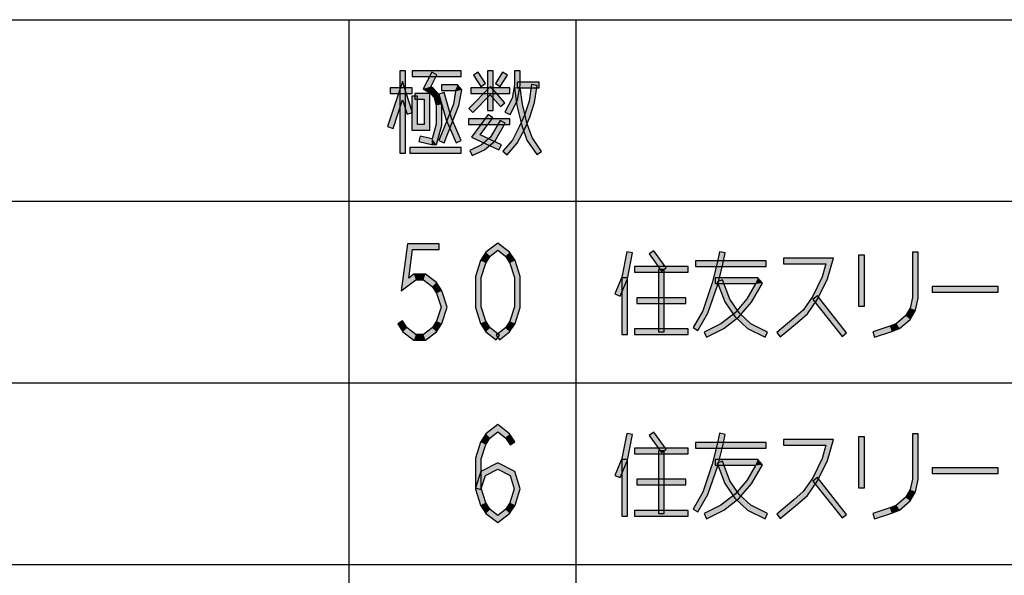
# Model space of a CAD drawing. Header units: millimetres. Extents: x 60 to 816, y 67 to 560.
# Tile 15 of 49: x 362 to 431, y 163 to 202. Entities that reach past the tile are written whole.
import ezdxf

# ---------------------------------------------------------------- set-up
doc = ezdxf.new("R2010")
doc.units = ezdxf.units.MM
doc.header["$LTSCALE"] = 0.327195
doc.layers.add('ALL_NOTE', color=7, linetype='Continuous')

msp = doc.modelspace()

# ---------------------------------------------------------------- hatches: boundary and pattern name
at = {"layer": 'ALL_NOTE', "linetype": 'Continuous', "lineweight": 25}
h = msp.add_hatch(color=2, dxfattribs=at)
h.dxf.hatch_style = 1
h.paths.add_polyline_path([(388.592, 192.351), (388.592, 198.151), (388.992, 198.151), (388.992, 192.351)])
h = msp.add_hatch(color=2, dxfattribs=at)
h.dxf.hatch_style = 1
h.paths.add_polyline_path([(392.92, 197.751), (389.48, 197.751), (389.48, 198.151), (392.92, 198.151)])
h = msp.add_hatch(color=2, dxfattribs=at)
h.dxf.hatch_style = 1
h.paths.add_polyline_path([(390.247, 196.873), (390.85, 198.042), (391.206, 197.859), (390.777, 197.028)])
h = msp.add_hatch(color=2, dxfattribs=at)
h.dxf.hatch_style = 1
h.paths.add_polyline_path([(394.3, 197.042), (393.784, 197.842), (394.12, 198.059), (394.636, 197.259)])
h = msp.add_hatch(color=2, dxfattribs=at)
h.dxf.hatch_style = 1
h.paths.add_polyline_path([(394.784, 195.351), (394.784, 198.151), (395.184, 198.151), (395.184, 195.351)])
h = msp.add_hatch(color=2, dxfattribs=at)
h.dxf.hatch_style = 1
h.paths.add_polyline_path([(396.184, 197.842), (395.668, 197.042), (395.332, 197.259), (395.848, 198.059)])
h = msp.add_hatch(color=2, dxfattribs=at)
h.dxf.hatch_style = 1
h.paths.add_polyline_path([(397.076, 198.151), (397.076, 197.134), (396.676, 197.168), (396.676, 198.151)])
h = msp.add_hatch(color=2, dxfattribs=at)
h.dxf.hatch_style = 1
h.paths.add_polyline_path([(388.789, 196.107), (388.122, 194.088), (387.742, 194.214), (388.794, 197.395)])
h = msp.add_hatch(color=2, dxfattribs=at)
h.dxf.hatch_style = 1
h.paths.add_polyline_path([(389.118, 195.089), (388.789, 196.107), (388.794, 197.395), (389.498, 195.212)])
h = msp.add_hatch(color=2, dxfattribs=at)
h.dxf.hatch_style = 1
h.paths.add_polyline_path([(390.726, 196.595), (390.247, 196.873), (390.777, 197.028), (390.986, 196.907)])
h = msp.add_hatch(color=2, dxfattribs=at)
h.dxf.hatch_style = 1
h.paths.add_polyline_path([(392.484, 196.751), (391.544, 196.751), (391.544, 197.151), (392.668, 197.151)])
h = msp.add_hatch(color=2, dxfattribs=at)
h.dxf.hatch_style = 1
h.paths.add_polyline_path([(392.535, 196.692), (392.484, 196.751), (392.668, 197.151), (392.961, 196.81)])
h = msp.add_hatch(color=2, dxfattribs=at)
h.dxf.hatch_style = 1
h.paths.add_polyline_path([(394.974, 196.455), (393.751, 195.211), (393.465, 195.491), (394.994, 197.046)])
h = msp.add_hatch(color=2, dxfattribs=at)
h.dxf.hatch_style = 1
h.paths.add_polyline_path([(395.692, 195.62), (394.974, 196.455), (394.994, 197.046), (395.996, 195.881)])
h = msp.add_hatch(color=2, dxfattribs=at)
h.dxf.hatch_style = 1
h.paths.add_polyline_path([(397.076, 197.134), (396.896, 196.086), (396.512, 196.215), (396.676, 197.168)])
h = msp.add_hatch(color=2, dxfattribs=at)
h.dxf.hatch_style = 1
h.paths.add_polyline_path([(398.424, 196.951), (396.876, 196.951), (396.876, 197.351), (398.424, 197.351)])
h = msp.add_hatch(color=2, dxfattribs=at)
h.dxf.hatch_style = 1
h.paths.add_polyline_path([(397.713, 195.998), (397.882, 197.179), (398.278, 197.122), (398.103, 195.904)])
h = msp.add_hatch(color=2, dxfattribs=at)
h.dxf.hatch_style = 1
h.paths.add_polyline_path([(389.48, 196.551), (387.932, 196.551), (387.932, 196.951), (389.48, 196.951)])
h = msp.add_hatch(color=2, dxfattribs=at)
h.dxf.hatch_style = 1
h.paths.add_polyline_path([(389.452, 193.951), (389.452, 196.351), (389.852, 196.351), (389.852, 194.351)])
h = msp.add_hatch(color=2, dxfattribs=at)
h.dxf.hatch_style = 1
h.paths.add_polyline_path([(389.652, 196.551), (390.712, 196.551), (390.312, 196.151), (389.652, 196.151)])
h = msp.add_hatch(color=2, dxfattribs=at)
h.dxf.hatch_style = 1
h.paths.add_polyline_path([(390.712, 196.551), (390.712, 193.951), (390.312, 194.351), (390.312, 196.151)])
h = msp.add_hatch(color=2, dxfattribs=at)
h.dxf.hatch_style = 1
h.paths.add_polyline_path([(391.02, 196.254), (390.726, 196.595), (390.986, 196.907), (391.38, 196.448)])
h = msp.add_hatch(color=2, dxfattribs=at)
h.dxf.hatch_style = 1
h.paths.add_polyline_path([(391.172, 195.723), (391.02, 196.254), (391.38, 196.448), (391.572, 195.779)])
h = msp.add_hatch(color=2, dxfattribs=at)
h.dxf.hatch_style = 1
h.paths.add_polyline_path([(391.871, 194.683), (391.352, 196.496), (391.736, 196.606), (392.249, 194.818)])
h = msp.add_hatch(color=2, dxfattribs=at)
h.dxf.hatch_style = 1
h.paths.add_polyline_path([(392.382, 195.805), (392.535, 196.692), (392.961, 196.81), (392.769, 195.696)])
h = msp.add_hatch(color=2, dxfattribs=at)
h.dxf.hatch_style = 1
h.paths.add_polyline_path([(396.36, 196.551), (393.608, 196.551), (393.608, 196.951), (396.36, 196.951)])
h = msp.add_hatch(color=2, dxfattribs=at)
h.dxf.hatch_style = 1
h.paths.add_polyline_path([(396.851, 195.713), (396.678, 196.922), (397.074, 196.979), (397.244, 195.789)])
h = msp.add_hatch(color=2, dxfattribs=at)
h.dxf.hatch_style = 1
h.paths.add_polyline_path([(391.172, 194.379), (391.172, 195.723), (391.572, 195.779), (391.572, 194.323)])
h = msp.add_hatch(color=2, dxfattribs=at)
h.dxf.hatch_style = 1
h.paths.add_polyline_path([(391.358, 193.225), (392.382, 195.805), (392.769, 195.696), (391.73, 193.077)])
h = msp.add_hatch(color=2, dxfattribs=at)
h.dxf.hatch_style = 1
h.paths.add_polyline_path([(396.896, 196.086), (396.366, 195.059), (396.01, 195.242), (396.512, 196.215)])
h = msp.add_hatch(color=2, dxfattribs=at)
h.dxf.hatch_style = 1
h.paths.add_polyline_path([(397.2, 194.294), (396.851, 195.713), (397.244, 195.789), (397.584, 194.407)])
h = msp.add_hatch(color=2, dxfattribs=at)
h.dxf.hatch_style = 1
h.paths.add_polyline_path([(397.377, 195.023), (397.713, 195.998), (398.103, 195.904), (397.751, 194.879)])
h = msp.add_hatch(color=2, dxfattribs=at)
h.dxf.hatch_style = 1
h.paths.add_polyline_path([(393.646, 193.473), (394.823, 195.069), (395.145, 194.832), (394.258, 193.629)])
h = msp.add_hatch(color=2, dxfattribs=at)
h.dxf.hatch_style = 1
h.paths.add_polyline_path([(397.039, 194.236), (397.377, 195.023), (397.751, 194.879), (397.401, 194.065)])
h = msp.add_hatch(color=2, dxfattribs=at)
h.dxf.hatch_style = 1
h.paths.add_polyline_path([(390.712, 193.951), (389.452, 193.951), (389.852, 194.351), (390.312, 194.351)])
h = msp.add_hatch(color=2, dxfattribs=at)
h.dxf.hatch_style = 1
h.paths.add_polyline_path([(390.877, 193.351), (391.172, 194.379), (391.572, 194.323), (391.179, 192.951)])
h = msp.add_hatch(color=2, dxfattribs=at)
h.dxf.hatch_style = 1
h.paths.add_polyline_path([(392.564, 193.072), (391.871, 194.683), (392.249, 194.818), (392.932, 193.23)])
h = msp.add_hatch(color=2, dxfattribs=at)
h.dxf.hatch_style = 1
h.paths.add_polyline_path([(396.36, 194.351), (393.436, 194.351), (393.436, 194.751), (396.36, 194.751)])
h = msp.add_hatch(color=2, dxfattribs=at)
h.dxf.hatch_style = 1
h.paths.add_polyline_path([(396.017, 194.451), (395.313, 193.222), (394.999, 193.479), (395.67, 194.65)])
h = msp.add_hatch(color=2, dxfattribs=at)
h.dxf.hatch_style = 1
h.paths.add_polyline_path([(397.556, 193.26), (397.2, 194.294), (397.584, 194.407), (397.916, 193.442)])
h = msp.add_hatch(color=2, dxfattribs=at)
h.dxf.hatch_style = 1
h.paths.add_polyline_path([(395.588, 192.569), (393.646, 193.473), (394.258, 193.629), (395.756, 192.932)])
h = msp.add_hatch(color=2, dxfattribs=at)
h.dxf.hatch_style = 1
h.paths.add_polyline_path([(396.537, 193.263), (397.039, 194.236), (397.401, 194.065), (396.871, 193.038)])
h = msp.add_hatch(color=2, dxfattribs=at)
h.dxf.hatch_style = 1
h.paths.add_polyline_path([(390.041, 193.546), (390.879, 193.351), (390.833, 192.951), (389.951, 193.156)])
h = msp.add_hatch(color=2, dxfattribs=at)
h.dxf.hatch_style = 1
h.paths.add_polyline_path([(390.856, 193.351), (390.879, 193.351), (391.179, 192.951), (390.833, 192.951)])
h = msp.add_hatch(color=2, dxfattribs=at)
h.dxf.hatch_style = 1
h.paths.add_polyline_path([(394.578, 192.581), (393.692, 192.169), (393.524, 192.532), (394.358, 192.92)])
h = msp.add_hatch(color=2, dxfattribs=at)
h.dxf.hatch_style = 1
h.paths.add_polyline_path([(395.313, 193.222), (394.578, 192.581), (394.358, 192.92), (394.999, 193.479)])
h = msp.add_hatch(color=2, dxfattribs=at)
h.dxf.hatch_style = 1
h.paths.add_polyline_path([(395.864, 192.481), (396.537, 193.263), (396.871, 193.038), (396.168, 192.22)])
h = msp.add_hatch(color=2, dxfattribs=at)
h.dxf.hatch_style = 1
h.paths.add_polyline_path([(398.259, 192.237), (397.556, 193.26), (397.916, 193.442), (398.589, 192.464)])
h = msp.add_hatch(color=2, dxfattribs=at)
h.dxf.hatch_style = 1
h.paths.add_polyline_path([(392.92, 192.351), (389.308, 192.351), (389.308, 192.751), (392.92, 192.751)])
h = msp.add_hatch(color=2, dxfattribs=at)
h.dxf.hatch_style = 1
h.paths.add_polyline_path([(388.708, 182.629), (389.136, 185.951), (389.488, 185.551), (389.228, 183.539)])
h = msp.add_hatch(color=2, dxfattribs=at)
h.dxf.hatch_style = 1
h.paths.add_polyline_path([(389.136, 185.951), (391.376, 185.951), (391.376, 185.551), (389.488, 185.551)])
h = msp.add_hatch(color=2, dxfattribs=at)
h.dxf.hatch_style = 1
h.paths.add_polyline_path([(395.504, 185.498), (394.965, 185.08), (394.666, 185.355), (395.504, 186.004)])
h = msp.add_hatch(color=2, dxfattribs=at)
h.dxf.hatch_style = 1
h.paths.add_polyline_path([(396.042, 185.08), (395.504, 185.498), (395.504, 186.004), (396.341, 185.355)])
h = msp.add_hatch(color=2, dxfattribs=at)
h.dxf.hatch_style = 1
h.paths.add_polyline_path([(394.965, 185.08), (394.654, 184.598), (394.29, 184.77), (394.666, 185.355)])
h = msp.add_hatch(color=2, dxfattribs=at)
h.dxf.hatch_style = 1
h.paths.add_polyline_path([(396.354, 184.598), (396.042, 185.08), (396.341, 185.355), (396.718, 184.77)])
h = msp.add_hatch(color=2, dxfattribs=at)
h.dxf.hatch_style = 1
h.paths.add_polyline_path([(404.256, 183.61), (404.595, 185.388), (404.988, 185.313), (404.64, 183.492)])
h = msp.add_hatch(color=2, dxfattribs=at)
h.dxf.hatch_style = 1
h.paths.add_polyline_path([(407.037, 184.034), (406.177, 185.234), (406.502, 185.467), (407.362, 184.267)])
h = msp.add_hatch(color=2, dxfattribs=at)
h.dxf.hatch_style = 1
h.paths.add_polyline_path([(410.961, 184.596), (411.132, 185.393), (411.523, 185.309), (411.351, 184.506)])
h = msp.add_hatch(color=2, dxfattribs=at)
h.dxf.hatch_style = 1
h.paths.add_polyline_path([(424.716, 182.172), (424.716, 185.351), (425.116, 185.351), (425.116, 182.129)])
h = msp.add_hatch(color=2, dxfattribs=at)
h.dxf.hatch_style = 1
h.paths.add_polyline_path([(394.654, 184.598), (394.328, 183.586), (393.928, 183.649), (394.29, 184.77)])
h = msp.add_hatch(color=2, dxfattribs=at)
h.dxf.hatch_style = 1
h.paths.add_polyline_path([(396.68, 183.586), (396.354, 184.598), (396.718, 184.77), (397.08, 183.649)])
h = msp.add_hatch(color=2, dxfattribs=at)
h.dxf.hatch_style = 1
h.paths.add_polyline_path([(414.424, 184.351), (409.436, 184.351), (409.436, 184.751), (414.424, 184.751)])
h = msp.add_hatch(color=2, dxfattribs=at)
h.dxf.hatch_style = 1
h.paths.add_polyline_path([(410.62, 183.207), (410.961, 184.596), (411.351, 184.506), (411.004, 183.094)])
h = msp.add_hatch(color=2, dxfattribs=at)
h.dxf.hatch_style = 1
h.paths.add_polyline_path([(418.63, 184.551), (415.628, 184.551), (415.628, 184.951), (419.161, 184.951)])
h = msp.add_hatch(color=2, dxfattribs=at)
h.dxf.hatch_style = 1
h.paths.add_polyline_path([(418.365, 183.623), (418.63, 184.551), (419.161, 184.951), (418.739, 183.479)])
h = msp.add_hatch(color=2, dxfattribs=at)
h.dxf.hatch_style = 1
h.paths.add_polyline_path([(420.932, 181.551), (420.932, 185.151), (421.332, 185.151), (421.332, 181.551)])
h = msp.add_hatch(color=2, dxfattribs=at)
h.dxf.hatch_style = 1
h.paths.add_polyline_path([(408.92, 183.951), (405.136, 183.951), (405.136, 184.351), (408.92, 184.351)])
h = msp.add_hatch(color=2, dxfattribs=at)
h.dxf.hatch_style = 1
h.paths.add_polyline_path([(406.828, 179.751), (406.828, 184.151), (407.228, 184.151), (407.228, 179.751)])
h = msp.add_hatch(color=2, dxfattribs=at)
h.dxf.hatch_style = 1
h.paths.add_polyline_path([(389.724, 183.417), (388.708, 182.629), (389.228, 183.539), (389.587, 183.817)])
h = msp.add_hatch(color=2, dxfattribs=at)
h.dxf.hatch_style = 1
h.paths.add_polyline_path([(390.275, 183.417), (389.724, 183.417), (389.587, 183.817), (390.412, 183.817)])
h = msp.add_hatch(color=2, dxfattribs=at)
h.dxf.hatch_style = 1
h.paths.add_polyline_path([(390.882, 182.947), (390.275, 183.417), (390.412, 183.817), (391.181, 183.221)])
h = msp.add_hatch(color=2, dxfattribs=at)
h.dxf.hatch_style = 1
h.paths.add_polyline_path([(391.194, 182.464), (390.882, 182.947), (391.181, 183.221), (391.558, 182.637)])
h = msp.add_hatch(color=2, dxfattribs=at)
h.dxf.hatch_style = 1
h.paths.add_polyline_path([(394.328, 183.586), (394.328, 181.516), (393.928, 181.453), (393.928, 183.649)])
h = msp.add_hatch(color=2, dxfattribs=at)
h.dxf.hatch_style = 1
h.paths.add_polyline_path([(396.68, 181.516), (396.68, 183.586), (397.08, 183.649), (397.08, 181.453)])
h = msp.add_hatch(color=2, dxfattribs=at)
h.dxf.hatch_style = 1
h.paths.add_polyline_path([(403.748, 182.43), (404.256, 183.61), (404.64, 183.492), (404.116, 182.272)])
h = msp.add_hatch(color=2, dxfattribs=at)
h.dxf.hatch_style = 1
h.paths.add_polyline_path([(404.248, 179.551), (404.248, 183.551), (404.648, 183.551), (404.648, 179.551)])
h = msp.add_hatch(color=2, dxfattribs=at)
h.dxf.hatch_style = 1
h.paths.add_polyline_path([(409.941, 181.234), (410.62, 183.207), (411.004, 183.094), (410.307, 181.068)])
h = msp.add_hatch(color=2, dxfattribs=at)
h.dxf.hatch_style = 1
h.paths.add_polyline_path([(413.644, 183.151), (410.812, 183.151), (410.812, 183.551), (413.828, 183.551)])
h = msp.add_hatch(color=2, dxfattribs=at)
h.dxf.hatch_style = 1
h.paths.add_polyline_path([(411.493, 181.858), (410.968, 183.282), (411.344, 183.42), (411.851, 182.043)])
h = msp.add_hatch(color=2, dxfattribs=at)
h.dxf.hatch_style = 1
h.paths.add_polyline_path([(413.056, 182.067), (413.664, 183.128), (414.152, 183.174), (413.384, 181.835)])
h = msp.add_hatch(color=2, dxfattribs=at)
h.dxf.hatch_style = 1
h.paths.add_polyline_path([(413.664, 183.128), (413.644, 183.151), (413.828, 183.551), (414.152, 183.174)])
h = msp.add_hatch(color=2, dxfattribs=at)
h.dxf.hatch_style = 1
h.paths.add_polyline_path([(417.691, 182.252), (418.365, 183.623), (418.739, 183.479), (418.037, 182.049)])
h = msp.add_hatch(color=2, dxfattribs=at)
h.dxf.hatch_style = 1
h.paths.add_polyline_path([(391.51, 181.484), (391.194, 182.464), (391.558, 182.637), (391.93, 181.484)])
h = msp.add_hatch(color=2, dxfattribs=at)
h.dxf.hatch_style = 1
h.paths.add_polyline_path([(430.764, 182.551), (426.12, 182.551), (426.12, 182.951), (430.764, 182.951)])
h = msp.add_hatch(color=2, dxfattribs=at)
h.dxf.hatch_style = 1
h.paths.add_polyline_path([(408.748, 181.751), (405.308, 181.751), (405.308, 182.151), (408.748, 182.151)])
h = msp.add_hatch(color=2, dxfattribs=at)
h.dxf.hatch_style = 1
h.paths.add_polyline_path([(412.208, 180.819), (411.493, 181.858), (411.851, 182.043), (412.512, 181.082)])
h = msp.add_hatch(color=2, dxfattribs=at)
h.dxf.hatch_style = 1
h.paths.add_polyline_path([(412.221, 181.096), (413.056, 182.067), (413.384, 181.835), (412.498, 180.805)])
h = msp.add_hatch(color=2, dxfattribs=at)
h.dxf.hatch_style = 1
h.paths.add_polyline_path([(417.025, 181.285), (417.691, 182.252), (418.037, 182.049), (417.326, 181.017)])
h = msp.add_hatch(color=2, dxfattribs=at)
h.dxf.hatch_style = 1
h.paths.add_polyline_path([(419.771, 179.426), (417.707, 182.026), (418.021, 182.275), (420.085, 179.675)])
h = msp.add_hatch(color=2, dxfattribs=at)
h.dxf.hatch_style = 1
h.paths.add_polyline_path([(424.555, 181.423), (424.716, 182.172), (425.116, 182.129), (424.933, 181.278)])
h = msp.add_hatch(color=2, dxfattribs=at)
h.dxf.hatch_style = 1
h.paths.add_polyline_path([(391.194, 180.504), (391.51, 181.484), (391.93, 181.484), (391.558, 180.331)])
h = msp.add_hatch(color=2, dxfattribs=at)
h.dxf.hatch_style = 1
h.paths.add_polyline_path([(394.328, 181.516), (394.654, 180.504), (394.29, 180.331), (393.928, 181.453)])
h = msp.add_hatch(color=2, dxfattribs=at)
h.dxf.hatch_style = 1
h.paths.add_polyline_path([(396.354, 180.504), (396.68, 181.516), (397.08, 181.453), (396.718, 180.331)])
h = msp.add_hatch(color=2, dxfattribs=at)
h.dxf.hatch_style = 1
h.paths.add_polyline_path([(409.262, 180.05), (409.941, 181.234), (410.307, 181.068), (409.609, 179.851)])
h = msp.add_hatch(color=2, dxfattribs=at)
h.dxf.hatch_style = 1
h.paths.add_polyline_path([(411.221, 180.321), (412.221, 181.096), (412.498, 180.805), (411.435, 179.981)])
h = msp.add_hatch(color=2, dxfattribs=at)
h.dxf.hatch_style = 1
h.paths.add_polyline_path([(413.105, 179.985), (412.208, 180.819), (412.512, 181.082), (413.335, 180.317)])
h = msp.add_hatch(color=2, dxfattribs=at)
h.dxf.hatch_style = 1
h.paths.add_polyline_path([(416.358, 180.703), (417.025, 181.285), (417.326, 181.017), (416.618, 180.398)])
h = msp.add_hatch(color=2, dxfattribs=at)
h.dxf.hatch_style = 1
h.paths.add_polyline_path([(424.243, 180.879), (424.555, 181.423), (424.933, 181.278), (424.557, 180.622)])
h = msp.add_hatch(color=2, dxfattribs=at)
h.dxf.hatch_style = 1
h.paths.add_polyline_path([(388.792, 180.526), (389.117, 180.021), (388.818, 179.747), (388.456, 180.309)])
h = msp.add_hatch(color=2, dxfattribs=at)
h.dxf.hatch_style = 1
h.paths.add_polyline_path([(390.882, 180.021), (391.194, 180.504), (391.558, 180.331), (391.181, 179.747)])
h = msp.add_hatch(color=2, dxfattribs=at)
h.dxf.hatch_style = 1
h.paths.add_polyline_path([(394.654, 180.504), (394.965, 180.021), (394.666, 179.747), (394.29, 180.331)])
h = msp.add_hatch(color=2, dxfattribs=at)
h.dxf.hatch_style = 1
h.paths.add_polyline_path([(396.042, 180.021), (396.354, 180.504), (396.718, 180.331), (396.341, 179.747)])
h = msp.add_hatch(color=2, dxfattribs=at)
h.dxf.hatch_style = 1
h.paths.add_polyline_path([(415.156, 179.705), (416.358, 180.703), (416.618, 180.398), (415.412, 179.397)])
h = msp.add_hatch(color=2, dxfattribs=at)
h.dxf.hatch_style = 1
h.paths.add_polyline_path([(423.607, 180.325), (424.243, 180.879), (424.557, 180.622), (423.817, 179.977)])
h = msp.add_hatch(color=2, dxfattribs=at)
h.dxf.hatch_style = 1
h.paths.add_polyline_path([(389.117, 180.021), (389.724, 179.551), (389.587, 179.151), (388.818, 179.747)])
h = msp.add_hatch(color=2, dxfattribs=at)
h.dxf.hatch_style = 1
h.paths.add_polyline_path([(390.275, 179.551), (390.882, 180.021), (391.181, 179.747), (390.412, 179.151)])
h = msp.add_hatch(color=2, dxfattribs=at)
h.dxf.hatch_style = 1
h.paths.add_polyline_path([(394.965, 180.021), (395.626, 179.509), (395.381, 179.193), (394.666, 179.747)])
h = msp.add_hatch(color=2, dxfattribs=at)
h.dxf.hatch_style = 1
h.paths.add_polyline_path([(395.381, 179.509), (396.042, 180.021), (396.341, 179.747), (395.626, 179.193)])
h = msp.add_hatch(color=2, dxfattribs=at)
h.dxf.hatch_style = 1
h.paths.add_polyline_path([(408.92, 179.551), (405.136, 179.551), (405.136, 179.951), (408.92, 179.951)])
h = msp.add_hatch(color=2, dxfattribs=at)
h.dxf.hatch_style = 1
h.paths.add_polyline_path([(410.035, 179.73), (411.221, 180.321), (411.435, 179.981), (410.213, 179.372)])
h = msp.add_hatch(color=2, dxfattribs=at)
h.dxf.hatch_style = 1
h.paths.add_polyline_path([(414.335, 179.372), (413.105, 179.985), (413.335, 180.317), (414.513, 179.73)])
h = msp.add_hatch(color=2, dxfattribs=at)
h.dxf.hatch_style = 1
h.paths.add_polyline_path([(421.929, 179.741), (423.128, 180.139), (423.264, 179.762), (422.055, 179.361)])
h = msp.add_hatch(color=2, dxfattribs=at)
h.dxf.hatch_style = 1
h.paths.add_polyline_path([(423.128, 180.139), (423.607, 180.325), (423.817, 179.977), (423.264, 179.762)])
h = msp.add_hatch(color=2, dxfattribs=at)
h.dxf.hatch_style = 1
h.paths.add_polyline_path([(389.724, 179.551), (390.275, 179.551), (390.412, 179.151), (389.587, 179.151)])
h = msp.add_hatch(color=2, dxfattribs=at)
h.dxf.hatch_style = 1
h.paths.add_polyline_path([(395.504, 172.698), (394.965, 172.28), (394.666, 172.555), (395.504, 173.204)])
h = msp.add_hatch(color=2, dxfattribs=at)
h.dxf.hatch_style = 1
h.paths.add_polyline_path([(396.042, 172.28), (395.504, 172.698), (395.504, 173.204), (396.341, 172.555)])
h = msp.add_hatch(color=2, dxfattribs=at)
h.dxf.hatch_style = 1
h.paths.add_polyline_path([(394.965, 172.28), (394.654, 171.798), (394.29, 171.97), (394.666, 172.555)])
h = msp.add_hatch(color=2, dxfattribs=at)
h.dxf.hatch_style = 1
h.paths.add_polyline_path([(396.368, 171.776), (396.042, 172.28), (396.341, 172.555), (396.704, 171.992)])
h = msp.add_hatch(color=2, dxfattribs=at)
h.dxf.hatch_style = 1
h.paths.add_polyline_path([(404.256, 170.81), (404.595, 172.588), (404.988, 172.513), (404.64, 170.692)])
h = msp.add_hatch(color=2, dxfattribs=at)
h.dxf.hatch_style = 1
h.paths.add_polyline_path([(407.037, 171.234), (406.177, 172.434), (406.502, 172.667), (407.362, 171.467)])
h = msp.add_hatch(color=2, dxfattribs=at)
h.dxf.hatch_style = 1
h.paths.add_polyline_path([(410.961, 171.796), (411.132, 172.593), (411.523, 172.509), (411.351, 171.706)])
h = msp.add_hatch(color=2, dxfattribs=at)
h.dxf.hatch_style = 1
h.paths.add_polyline_path([(418.63, 171.751), (415.628, 171.751), (415.628, 172.151), (419.161, 172.151)])
h = msp.add_hatch(color=2, dxfattribs=at)
h.dxf.hatch_style = 1
h.paths.add_polyline_path([(418.365, 170.823), (418.63, 171.751), (419.161, 172.151), (418.739, 170.679)])
h = msp.add_hatch(color=2, dxfattribs=at)
h.dxf.hatch_style = 1
h.paths.add_polyline_path([(420.932, 168.751), (420.932, 172.351), (421.332, 172.351), (421.332, 168.751)])
h = msp.add_hatch(color=2, dxfattribs=at)
h.dxf.hatch_style = 1
h.paths.add_polyline_path([(424.716, 169.372), (424.716, 172.551), (425.116, 172.551), (425.116, 169.33)])
h = msp.add_hatch(color=2, dxfattribs=at)
h.dxf.hatch_style = 1
h.paths.add_polyline_path([(394.654, 171.798), (394.328, 170.786), (393.928, 170.849), (394.29, 171.97)])
h = msp.add_hatch(color=2, dxfattribs=at)
h.dxf.hatch_style = 1
h.paths.add_polyline_path([(408.92, 171.151), (405.136, 171.151), (405.136, 171.551), (408.92, 171.551)])
h = msp.add_hatch(color=2, dxfattribs=at)
h.dxf.hatch_style = 1
h.paths.add_polyline_path([(414.424, 171.551), (409.436, 171.551), (409.436, 171.951), (414.424, 171.951)])
h = msp.add_hatch(color=2, dxfattribs=at)
h.dxf.hatch_style = 1
h.paths.add_polyline_path([(410.62, 170.407), (410.961, 171.796), (411.351, 171.706), (411.004, 170.294)])
h = msp.add_hatch(color=2, dxfattribs=at)
h.dxf.hatch_style = 1
h.paths.add_polyline_path([(394.328, 170.786), (394.328, 168.716), (393.928, 168.653), (393.928, 170.849)])
h = msp.add_hatch(color=2, dxfattribs=at)
h.dxf.hatch_style = 1
h.paths.add_polyline_path([(403.748, 169.63), (404.256, 170.81), (404.64, 170.692), (404.116, 169.472)])
h = msp.add_hatch(color=2, dxfattribs=at)
h.dxf.hatch_style = 1
h.paths.add_polyline_path([(404.248, 166.751), (404.248, 170.751), (404.648, 170.751), (404.648, 166.751)])
h = msp.add_hatch(color=2, dxfattribs=at)
h.dxf.hatch_style = 1
h.paths.add_polyline_path([(406.828, 166.951), (406.828, 171.351), (407.228, 171.351), (407.228, 166.951)])
h = msp.add_hatch(color=2, dxfattribs=at)
h.dxf.hatch_style = 1
h.paths.add_polyline_path([(413.644, 170.351), (410.812, 170.351), (410.812, 170.751), (413.828, 170.751)])
h = msp.add_hatch(color=2, dxfattribs=at)
h.dxf.hatch_style = 1
h.paths.add_polyline_path([(413.664, 170.328), (413.644, 170.351), (413.828, 170.751), (414.152, 170.374)])
h = msp.add_hatch(color=2, dxfattribs=at)
h.dxf.hatch_style = 1
h.paths.add_polyline_path([(417.691, 169.452), (418.365, 170.823), (418.739, 170.679), (418.037, 169.249)])
h = msp.add_hatch(color=2, dxfattribs=at)
h.dxf.hatch_style = 1
h.paths.add_polyline_path([(395.504, 170.059), (394.637, 169.611), (394.307, 169.891), (395.504, 170.509)])
h = msp.add_hatch(color=2, dxfattribs=at)
h.dxf.hatch_style = 1
h.paths.add_polyline_path([(396.371, 169.611), (395.504, 170.059), (395.504, 170.509), (396.701, 169.891)])
h = msp.add_hatch(color=2, dxfattribs=at)
h.dxf.hatch_style = 1
h.paths.add_polyline_path([(409.941, 168.434), (410.62, 170.407), (411.004, 170.294), (410.307, 168.268)])
h = msp.add_hatch(color=2, dxfattribs=at)
h.dxf.hatch_style = 1
h.paths.add_polyline_path([(411.493, 169.058), (410.968, 170.482), (411.344, 170.62), (411.851, 169.243)])
h = msp.add_hatch(color=2, dxfattribs=at)
h.dxf.hatch_style = 1
h.paths.add_polyline_path([(413.056, 169.267), (413.664, 170.328), (414.152, 170.374), (413.384, 169.035)])
h = msp.add_hatch(color=2, dxfattribs=at)
h.dxf.hatch_style = 1
h.paths.add_polyline_path([(430.764, 169.751), (426.12, 169.751), (426.12, 170.151), (430.764, 170.151)])
h = msp.add_hatch(color=2, dxfattribs=at)
h.dxf.hatch_style = 1
h.paths.add_polyline_path([(394.637, 169.611), (394.318, 168.623), (393.938, 168.745), (394.307, 169.891)])
h = msp.add_hatch(color=2, dxfattribs=at)
h.dxf.hatch_style = 1
h.paths.add_polyline_path([(396.67, 168.684), (396.371, 169.611), (396.701, 169.891), (397.09, 168.684)])
h = msp.add_hatch(color=2, dxfattribs=at)
h.dxf.hatch_style = 1
h.paths.add_polyline_path([(408.748, 168.951), (405.308, 168.951), (405.308, 169.351), (408.748, 169.351)])
h = msp.add_hatch(color=2, dxfattribs=at)
h.dxf.hatch_style = 1
h.paths.add_polyline_path([(417.025, 168.485), (417.691, 169.452), (418.037, 169.249), (417.326, 168.217)])
h = msp.add_hatch(color=2, dxfattribs=at)
h.dxf.hatch_style = 1
h.paths.add_polyline_path([(419.771, 166.626), (417.707, 169.226), (418.021, 169.475), (420.085, 166.875)])
h = msp.add_hatch(color=2, dxfattribs=at)
h.dxf.hatch_style = 1
h.paths.add_polyline_path([(424.555, 168.623), (424.716, 169.372), (425.116, 169.33), (424.933, 168.478)])
h = msp.add_hatch(color=2, dxfattribs=at)
h.dxf.hatch_style = 1
h.paths.add_polyline_path([(394.328, 168.716), (394.654, 167.704), (394.29, 167.531), (393.928, 168.653)])
h = msp.add_hatch(color=2, dxfattribs=at)
h.dxf.hatch_style = 1
h.paths.add_polyline_path([(396.354, 167.704), (396.67, 168.684), (397.09, 168.684), (396.718, 167.531)])
h = msp.add_hatch(color=2, dxfattribs=at)
h.dxf.hatch_style = 1
h.paths.add_polyline_path([(412.208, 168.019), (411.493, 169.058), (411.851, 169.243), (412.512, 168.282)])
h = msp.add_hatch(color=2, dxfattribs=at)
h.dxf.hatch_style = 1
h.paths.add_polyline_path([(412.221, 168.296), (413.056, 169.267), (413.384, 169.035), (412.498, 168.005)])
h = msp.add_hatch(color=2, dxfattribs=at)
h.dxf.hatch_style = 1
h.paths.add_polyline_path([(424.243, 168.079), (424.555, 168.623), (424.933, 168.478), (424.557, 167.822)])
h = msp.add_hatch(color=2, dxfattribs=at)
h.dxf.hatch_style = 1
h.paths.add_polyline_path([(409.262, 167.25), (409.941, 168.434), (410.307, 168.268), (409.609, 167.051)])
h = msp.add_hatch(color=2, dxfattribs=at)
h.dxf.hatch_style = 1
h.paths.add_polyline_path([(411.221, 167.521), (412.221, 168.296), (412.498, 168.005), (411.435, 167.181)])
h = msp.add_hatch(color=2, dxfattribs=at)
h.dxf.hatch_style = 1
h.paths.add_polyline_path([(413.105, 167.185), (412.208, 168.019), (412.512, 168.282), (413.335, 167.517)])
h = msp.add_hatch(color=2, dxfattribs=at)
h.dxf.hatch_style = 1
h.paths.add_polyline_path([(415.156, 166.905), (416.358, 167.903), (416.618, 167.598), (415.412, 166.597)])
h = msp.add_hatch(color=2, dxfattribs=at)
h.dxf.hatch_style = 1
h.paths.add_polyline_path([(416.358, 167.903), (417.025, 168.485), (417.326, 168.217), (416.618, 167.598)])
h = msp.add_hatch(color=2, dxfattribs=at)
h.dxf.hatch_style = 1
h.paths.add_polyline_path([(423.607, 167.525), (424.243, 168.079), (424.557, 167.822), (423.817, 167.177)])
h = msp.add_hatch(color=2, dxfattribs=at)
h.dxf.hatch_style = 1
h.paths.add_polyline_path([(394.654, 167.704), (394.965, 167.221), (394.666, 166.947), (394.29, 167.531)])
h = msp.add_hatch(color=2, dxfattribs=at)
h.dxf.hatch_style = 1
h.paths.add_polyline_path([(394.965, 167.221), (395.504, 166.804), (395.504, 166.298), (394.666, 166.947)])
h = msp.add_hatch(color=2, dxfattribs=at)
h.dxf.hatch_style = 1
h.paths.add_polyline_path([(395.504, 166.804), (396.042, 167.221), (396.341, 166.947), (395.504, 166.298)])
h = msp.add_hatch(color=2, dxfattribs=at)
h.dxf.hatch_style = 1
h.paths.add_polyline_path([(396.042, 167.221), (396.354, 167.704), (396.718, 167.531), (396.341, 166.947)])
h = msp.add_hatch(color=2, dxfattribs=at)
h.dxf.hatch_style = 1
h.paths.add_polyline_path([(410.035, 166.93), (411.221, 167.521), (411.435, 167.181), (410.213, 166.572)])
h = msp.add_hatch(color=2, dxfattribs=at)
h.dxf.hatch_style = 1
h.paths.add_polyline_path([(414.335, 166.572), (413.105, 167.185), (413.335, 167.517), (414.513, 166.93)])
h = msp.add_hatch(color=2, dxfattribs=at)
h.dxf.hatch_style = 1
h.paths.add_polyline_path([(421.929, 166.941), (423.128, 167.339), (423.264, 166.963), (422.055, 166.561)])
h = msp.add_hatch(color=2, dxfattribs=at)
h.dxf.hatch_style = 1
h.paths.add_polyline_path([(423.128, 167.339), (423.607, 167.525), (423.817, 167.177), (423.264, 166.963)])
h = msp.add_hatch(color=2, dxfattribs=at)
h.dxf.hatch_style = 1
h.paths.add_polyline_path([(408.92, 166.751), (405.136, 166.751), (405.136, 167.151), (408.92, 167.151)])

# ---------------------------------------------------------------- linework, layer by layer
at = {"color": 2, "linetype": 'Continuous', "lineweight": 25}
for p, q in [((225.008, 201.751), (531.008, 201.751)), ((385.008, 201.751), (385.008, 124.951)), ((401.008, 201.751), (401.008, 124.951)), ((225.008, 188.951), (531.008, 188.951)), ((225.008, 176.151), (531.008, 176.151)), ((225.008, 163.351), (531.008, 163.351))]:
    msp.add_line(p, q, dxfattribs=at)
at = {"layer": 'ALL_NOTE', "color": 2, "linetype": 'Continuous', "lineweight": 25}
for p, q in [((388.592, 198.151), (388.592, 192.351)), ((388.992, 198.151), (388.592, 198.151)), ((388.992, 192.351), (388.992, 198.151)), ((392.92, 198.151), (389.48, 198.151)), ((389.48, 198.151), (389.48, 197.751)), ((389.48, 197.751), (392.92, 197.751)), ((390.85, 198.042), (390.247, 196.873)), ((390.777, 197.028), (391.206, 197.859)), ((391.206, 197.859), (390.85, 198.042)), ((392.92, 197.751), (392.92, 198.151)), ((394.12, 198.059), (393.784, 197.842)), ((393.784, 197.842), (394.3, 197.042)), ((394.636, 197.259), (394.12, 198.059)), ((394.784, 198.151), (394.784, 195.351)), ((395.184, 198.151), (394.784, 198.151)), ((395.184, 195.351), (395.184, 198.151)), ((395.848, 198.059), (395.332, 197.259)), ((395.668, 197.042), (396.184, 197.842)), ((396.184, 197.842), (395.848, 198.059)), ((396.676, 198.151), (396.676, 197.168)), ((397.076, 198.151), (396.676, 198.151)), ((397.076, 197.134), (397.076, 198.151)), ((388.794, 197.395), (387.742, 194.214)), ((389.498, 195.212), (388.794, 197.395)), ((390.986, 196.907), (390.777, 197.028)), ((392.668, 197.151), (391.544, 197.151)), ((391.544, 197.151), (391.544, 196.751)), ((392.961, 196.81), (392.668, 197.151)), ((394.994, 197.046), (393.465, 195.491)), ((394.3, 197.042), (394.636, 197.259)), ((395.996, 195.881), (394.994, 197.046)), ((395.332, 197.259), (395.668, 197.042)), ((396.676, 197.168), (396.512, 196.215)), ((398.424, 197.351), (396.876, 197.351)), ((396.876, 197.351), (396.876, 196.951)), ((396.896, 196.086), (397.076, 197.134)), ((397.882, 197.179), (397.713, 195.998)), ((398.278, 197.122), (397.882, 197.179)), ((398.103, 195.904), (398.278, 197.122)), ((398.424, 196.951), (398.424, 197.351)), ((389.48, 196.951), (387.932, 196.951)), ((387.932, 196.951), (387.932, 196.551)), ((387.932, 196.551), (389.48, 196.551)), ((389.452, 196.351), (389.452, 193.951)), ((389.852, 196.351), (389.452, 196.351)), ((389.48, 196.551), (389.48, 196.951)), ((390.712, 196.551), (389.652, 196.551)), ((389.652, 196.551), (389.652, 196.151)), ((389.852, 194.351), (389.852, 196.351)), ((390.247, 196.873), (390.726, 196.595)), ((390.712, 193.951), (390.712, 196.551)), ((390.726, 196.595), (391.02, 196.254)), ((391.38, 196.448), (390.986, 196.907)), ((391.736, 196.606), (391.352, 196.496)), ((391.352, 196.496), (391.871, 194.683)), ((391.572, 195.779), (391.38, 196.448)), ((391.544, 196.751), (392.484, 196.751)), ((392.249, 194.818), (391.736, 196.606)), ((392.535, 196.692), (392.382, 195.805)), ((392.484, 196.751), (392.535, 196.692)), ((392.769, 195.696), (392.961, 196.81)), ((396.36, 196.951), (393.608, 196.951)), ((393.608, 196.951), (393.608, 196.551)), ((393.608, 196.551), (396.36, 196.551)), ((393.751, 195.211), (394.974, 196.455)), ((394.974, 196.455), (395.692, 195.62)), ((396.36, 196.551), (396.36, 196.951)), ((397.074, 196.979), (396.678, 196.922)), ((396.678, 196.922), (396.851, 195.713)), ((396.876, 196.951), (398.424, 196.951)), ((397.244, 195.789), (397.074, 196.979)), ((388.122, 194.088), (388.789, 196.107)), ((388.789, 196.107), (389.118, 195.089)), ((389.652, 196.151), (390.312, 196.151)), ((390.312, 196.151), (390.312, 194.351)), ((391.02, 196.254), (391.172, 195.723)), ((391.172, 195.723), (391.172, 194.379)), ((392.382, 195.805), (391.358, 193.225)), ((391.572, 194.323), (391.572, 195.779)), ((391.73, 193.077), (392.769, 195.696)), ((395.692, 195.62), (395.996, 195.881)), ((396.512, 196.215), (396.01, 195.242)), ((396.366, 195.059), (396.896, 196.086)), ((396.851, 195.713), (397.2, 194.294)), ((397.584, 194.407), (397.244, 195.789)), ((397.713, 195.998), (397.377, 195.023)), ((397.751, 194.879), (398.103, 195.904)), ((389.118, 195.089), (389.498, 195.212)), ((393.465, 195.491), (393.751, 195.211)), ((394.823, 195.069), (393.646, 193.473)), ((394.784, 195.351), (395.184, 195.351)), ((395.145, 194.832), (394.823, 195.069)), ((396.01, 195.242), (396.366, 195.059)), ((397.377, 195.023), (397.039, 194.236)), ((390.312, 194.351), (389.852, 194.351)), ((391.172, 194.379), (390.877, 193.351)), ((391.179, 192.951), (391.572, 194.323)), ((391.871, 194.683), (392.564, 193.072)), ((392.932, 193.23), (392.249, 194.818)), ((396.36, 194.751), (393.436, 194.751)), ((393.436, 194.751), (393.436, 194.351)), ((393.436, 194.351), (396.36, 194.351)), ((394.258, 193.629), (395.145, 194.832)), ((395.67, 194.65), (394.999, 193.479)), ((395.313, 193.222), (396.017, 194.451)), ((396.017, 194.451), (395.67, 194.65)), ((396.36, 194.351), (396.36, 194.751)), ((397.2, 194.294), (397.556, 193.26)), ((397.401, 194.065), (397.751, 194.879)), ((397.916, 193.442), (397.584, 194.407)), ((387.742, 194.214), (388.122, 194.088)), ((389.452, 193.951), (390.712, 193.951)), ((395.756, 192.932), (394.258, 193.629)), ((397.039, 194.236), (396.537, 193.263)), ((396.871, 193.038), (397.401, 194.065)), ((390.041, 193.546), (389.951, 193.156)), ((389.951, 193.156), (390.833, 192.951)), ((390.879, 193.351), (390.041, 193.546)), ((390.833, 192.951), (391.179, 192.951)), ((390.879, 193.351), (390.856, 193.351)), ((391.358, 193.225), (391.73, 193.077)), ((392.564, 193.072), (392.932, 193.23)), ((394.358, 192.92), (393.524, 192.532)), ((393.646, 193.473), (395.588, 192.569)), ((394.999, 193.479), (394.358, 192.92)), ((394.578, 192.581), (395.313, 193.222)), ((395.588, 192.569), (395.756, 192.932)), ((396.537, 193.263), (395.864, 192.481)), ((396.168, 192.22), (396.871, 193.038)), ((397.556, 193.26), (398.259, 192.237)), ((398.589, 192.464), (397.916, 193.442)), ((388.592, 192.351), (388.992, 192.351)), ((392.92, 192.751), (389.308, 192.751)), ((389.308, 192.751), (389.308, 192.351)), ((389.308, 192.351), (392.92, 192.351)), ((392.92, 192.351), (392.92, 192.751)), ((393.524, 192.532), (393.692, 192.169)), ((393.692, 192.169), (394.578, 192.581)), ((395.864, 192.481), (396.168, 192.22)), ((398.259, 192.237), (398.589, 192.464)), ((389.136, 185.951), (388.708, 182.629)), ((391.376, 185.951), (389.136, 185.951)), ((391.376, 185.551), (391.376, 185.951)), ((395.504, 186.004), (394.666, 185.355)), ((396.341, 185.355), (395.504, 186.004)), ((389.228, 183.539), (389.488, 185.551)), ((389.488, 185.551), (391.376, 185.551)), ((394.666, 185.355), (394.29, 184.77)), ((394.965, 185.08), (395.504, 185.498)), ((395.504, 185.498), (396.042, 185.08)), ((396.718, 184.77), (396.341, 185.355)), ((404.595, 185.388), (404.256, 183.61)), ((404.988, 185.313), (404.595, 185.388)), ((404.64, 183.492), (404.988, 185.313)), ((406.502, 185.467), (406.177, 185.234)), ((406.177, 185.234), (407.037, 184.034)), ((407.362, 184.267), (406.502, 185.467)), ((411.132, 185.393), (410.961, 184.596)), ((411.523, 185.309), (411.132, 185.393)), ((411.351, 184.506), (411.523, 185.309)), ((424.716, 185.351), (424.716, 182.172)), ((425.116, 185.351), (424.716, 185.351)), ((425.116, 182.129), (425.116, 185.351)), ((394.29, 184.77), (393.928, 183.649)), ((394.328, 183.586), (394.654, 184.598)), ((394.654, 184.598), (394.965, 185.08)), ((396.042, 185.08), (396.354, 184.598)), ((396.354, 184.598), (396.68, 183.586)), ((397.08, 183.649), (396.718, 184.77)), ((414.424, 184.751), (409.436, 184.751)), ((409.436, 184.751), (409.436, 184.351)), ((410.961, 184.596), (410.62, 183.207)), ((414.424, 184.351), (414.424, 184.751)), ((419.161, 184.951), (415.628, 184.951)), ((415.628, 184.951), (415.628, 184.551)), ((415.628, 184.551), (418.63, 184.551)), ((418.63, 184.551), (418.365, 183.623)), ((418.739, 183.479), (419.161, 184.951)), ((420.932, 185.151), (420.932, 181.551)), ((421.332, 185.151), (420.932, 185.151)), ((421.332, 181.551), (421.332, 185.151)), ((408.92, 184.351), (405.136, 184.351)), ((405.136, 184.351), (405.136, 183.951)), ((405.136, 183.951), (408.92, 183.951)), ((406.828, 184.151), (406.828, 179.751)), ((407.228, 184.151), (406.828, 184.151)), ((407.037, 184.034), (407.362, 184.267)), ((407.228, 179.751), (407.228, 184.151)), ((408.92, 183.951), (408.92, 184.351)), ((409.436, 184.351), (414.424, 184.351)), ((411.004, 183.094), (411.351, 184.506)), ((388.708, 182.629), (389.724, 183.417)), ((389.587, 183.817), (389.228, 183.539)), ((390.412, 183.817), (389.587, 183.817)), ((389.724, 183.417), (390.275, 183.417)), ((390.275, 183.417), (390.882, 182.947)), ((391.181, 183.221), (390.412, 183.817)), ((391.558, 182.637), (391.181, 183.221)), ((393.928, 183.649), (393.928, 181.453)), ((394.328, 181.516), (394.328, 183.586)), ((396.68, 183.586), (396.68, 181.516)), ((397.08, 181.453), (397.08, 183.649)), ((404.256, 183.61), (403.748, 182.43)), ((404.116, 182.272), (404.64, 183.492)), ((404.248, 183.551), (404.248, 179.551)), ((404.648, 183.551), (404.248, 183.551)), ((404.648, 179.551), (404.648, 183.551)), ((410.62, 183.207), (409.941, 181.234)), ((413.828, 183.551), (410.812, 183.551)), ((410.812, 183.551), (410.812, 183.151)), ((411.344, 183.42), (410.968, 183.282)), ((410.968, 183.282), (411.493, 181.858)), ((411.851, 182.043), (411.344, 183.42)), ((413.384, 181.835), (414.152, 183.174)), ((414.152, 183.174), (413.828, 183.551)), ((418.365, 183.623), (417.691, 182.252)), ((418.037, 182.049), (418.739, 183.479)), ((390.882, 182.947), (391.194, 182.464)), ((391.194, 182.464), (391.51, 181.484)), ((391.93, 181.484), (391.558, 182.637)), ((410.307, 181.068), (411.004, 183.094)), ((410.812, 183.151), (413.644, 183.151)), ((413.664, 183.128), (413.056, 182.067)), ((413.644, 183.151), (413.664, 183.128)), ((430.764, 182.951), (426.12, 182.951)), ((426.12, 182.951), (426.12, 182.551)), ((426.12, 182.551), (430.764, 182.551)), ((430.764, 182.551), (430.764, 182.951)), ((403.748, 182.43), (404.116, 182.272)), ((408.748, 182.151), (405.308, 182.151)), ((405.308, 182.151), (405.308, 181.751)), ((408.748, 181.751), (408.748, 182.151)), ((411.493, 181.858), (412.208, 180.819)), ((412.512, 181.082), (411.851, 182.043)), ((413.056, 182.067), (412.221, 181.096)), ((412.498, 180.805), (413.384, 181.835)), ((417.691, 182.252), (417.025, 181.285)), ((417.326, 181.017), (418.037, 182.049)), ((418.021, 182.275), (417.707, 182.026)), ((417.707, 182.026), (419.771, 179.426)), ((420.085, 179.675), (418.021, 182.275)), ((424.716, 182.172), (424.555, 181.423)), ((424.933, 181.278), (425.116, 182.129)), ((391.51, 181.484), (391.194, 180.504)), ((391.558, 180.331), (391.93, 181.484)), ((393.928, 181.453), (394.29, 180.331)), ((394.654, 180.504), (394.328, 181.516)), ((396.68, 181.516), (396.354, 180.504)), ((396.718, 180.331), (397.08, 181.453)), ((405.308, 181.751), (408.748, 181.751)), ((409.941, 181.234), (409.262, 180.05)), ((412.221, 181.096), (411.221, 180.321)), ((413.335, 180.317), (412.512, 181.082)), ((417.025, 181.285), (416.358, 180.703)), ((420.932, 181.551), (421.332, 181.551)), ((424.555, 181.423), (424.243, 180.879)), ((424.557, 180.622), (424.933, 181.278)), ((388.792, 180.526), (388.456, 180.309)), ((389.117, 180.021), (388.792, 180.526)), ((391.194, 180.504), (390.882, 180.021)), ((394.965, 180.021), (394.654, 180.504)), ((396.354, 180.504), (396.042, 180.021)), ((409.609, 179.851), (410.307, 181.068)), ((411.435, 179.981), (412.498, 180.805)), ((412.208, 180.819), (413.105, 179.985)), ((416.358, 180.703), (415.156, 179.705)), ((415.412, 179.397), (416.618, 180.398)), ((416.618, 180.398), (417.326, 181.017)), ((424.243, 180.879), (423.607, 180.325)), ((423.817, 179.977), (424.557, 180.622)), ((388.456, 180.309), (388.818, 179.747)), ((388.818, 179.747), (389.587, 179.151)), ((389.724, 179.551), (389.117, 180.021)), ((390.882, 180.021), (390.275, 179.551)), ((390.412, 179.151), (391.181, 179.747)), ((391.181, 179.747), (391.558, 180.331)), ((394.29, 180.331), (394.666, 179.747)), ((394.666, 179.747), (395.381, 179.193)), ((395.626, 179.509), (394.965, 180.021)), ((396.042, 180.021), (395.381, 179.509)), ((395.626, 179.193), (396.341, 179.747)), ((396.341, 179.747), (396.718, 180.331)), ((408.92, 179.951), (405.136, 179.951)), ((405.136, 179.951), (405.136, 179.551)), ((406.828, 179.751), (407.228, 179.751)), ((408.92, 179.551), (408.92, 179.951)), ((409.262, 180.05), (409.609, 179.851)), ((411.221, 180.321), (410.035, 179.73)), ((410.035, 179.73), (410.213, 179.372)), ((410.213, 179.372), (411.435, 179.981)), ((413.105, 179.985), (414.335, 179.372)), ((414.513, 179.73), (413.335, 180.317)), ((414.335, 179.372), (414.513, 179.73)), ((415.156, 179.705), (415.412, 179.397)), ((423.128, 180.139), (421.929, 179.741)), ((421.929, 179.741), (422.055, 179.361)), ((422.055, 179.361), (423.264, 179.762)), ((423.607, 180.325), (423.128, 180.139)), ((423.264, 179.762), (423.817, 179.977)), ((389.587, 179.151), (390.412, 179.151)), ((390.275, 179.551), (389.724, 179.551)), ((395.381, 179.193), (395.626, 179.509)), ((395.381, 179.509), (395.626, 179.193)), ((404.248, 179.551), (404.648, 179.551)), ((405.136, 179.551), (408.92, 179.551)), ((419.771, 179.426), (420.085, 179.675)), ((395.504, 173.204), (394.666, 172.555)), ((396.341, 172.555), (395.504, 173.204)), ((394.666, 172.555), (394.29, 171.97)), ((394.654, 171.798), (394.965, 172.28)), ((394.965, 172.28), (395.504, 172.698)), ((395.504, 172.698), (396.042, 172.28)), ((396.042, 172.28), (396.368, 171.776)), ((396.704, 171.992), (396.341, 172.555)), ((404.595, 172.588), (404.256, 170.81)), ((404.988, 172.513), (404.595, 172.588)), ((404.64, 170.692), (404.988, 172.513)), ((406.502, 172.667), (406.177, 172.434)), ((406.177, 172.434), (407.037, 171.234)), ((407.362, 171.467), (406.502, 172.667)), ((411.132, 172.593), (410.961, 171.796)), ((411.523, 172.509), (411.132, 172.593)), ((411.351, 171.706), (411.523, 172.509)), ((419.161, 172.151), (415.628, 172.151)), ((415.628, 172.151), (415.628, 171.751)), ((418.739, 170.679), (419.161, 172.151)), ((420.932, 172.351), (420.932, 168.751)), ((421.332, 172.351), (420.932, 172.351)), ((421.332, 168.751), (421.332, 172.351)), ((424.716, 172.551), (424.716, 169.372)), ((425.116, 172.551), (424.716, 172.551)), ((425.116, 169.33), (425.116, 172.551)), ((394.29, 171.97), (393.928, 170.849)), ((394.328, 170.786), (394.654, 171.798)), ((396.368, 171.776), (396.704, 171.992)), ((408.92, 171.551), (405.136, 171.551)), ((405.136, 171.551), (405.136, 171.151)), ((407.037, 171.234), (407.362, 171.467)), ((408.92, 171.151), (408.92, 171.551)), ((414.424, 171.951), (409.436, 171.951)), ((409.436, 171.951), (409.436, 171.551)), ((409.436, 171.551), (414.424, 171.551)), ((410.961, 171.796), (410.62, 170.407)), ((411.004, 170.294), (411.351, 171.706)), ((414.424, 171.551), (414.424, 171.951)), ((415.628, 171.751), (418.63, 171.751)), ((418.63, 171.751), (418.365, 170.823)), ((393.928, 170.849), (393.928, 168.653)), ((394.328, 168.716), (394.328, 170.786)), ((404.256, 170.81), (403.748, 169.63)), ((404.116, 169.472), (404.64, 170.692)), ((404.248, 170.751), (404.248, 166.751)), ((404.648, 170.751), (404.248, 170.751)), ((404.648, 166.751), (404.648, 170.751)), ((405.136, 171.151), (408.92, 171.151)), ((406.828, 171.351), (406.828, 166.951)), ((407.228, 171.351), (406.828, 171.351)), ((407.228, 166.951), (407.228, 171.351)), ((413.828, 170.751), (410.812, 170.751)), ((410.812, 170.751), (410.812, 170.351)), ((414.152, 170.374), (413.828, 170.751)), ((418.365, 170.823), (417.691, 169.452)), ((418.037, 169.249), (418.739, 170.679)), ((395.504, 170.509), (394.307, 169.891)), ((394.637, 169.611), (395.504, 170.059)), ((396.701, 169.891), (395.504, 170.509)), ((395.504, 170.059), (396.371, 169.611)), ((410.62, 170.407), (409.941, 168.434)), ((410.307, 168.268), (411.004, 170.294)), ((410.812, 170.351), (413.644, 170.351)), ((411.344, 170.62), (410.968, 170.482)), ((410.968, 170.482), (411.493, 169.058)), ((411.851, 169.243), (411.344, 170.62)), ((413.664, 170.328), (413.056, 169.267)), ((413.384, 169.035), (414.152, 170.374)), ((413.644, 170.351), (413.664, 170.328)), ((430.764, 170.151), (426.12, 170.151)), ((426.12, 170.151), (426.12, 169.751)), ((430.764, 169.751), (430.764, 170.151)), ((394.307, 169.891), (393.938, 168.745)), ((394.318, 168.623), (394.637, 169.611)), ((396.371, 169.611), (396.67, 168.684)), ((397.09, 168.684), (396.701, 169.891)), ((403.748, 169.63), (404.116, 169.472)), ((408.748, 169.351), (405.308, 169.351)), ((405.308, 169.351), (405.308, 168.951)), ((408.748, 168.951), (408.748, 169.351)), ((417.691, 169.452), (417.025, 168.485)), ((418.021, 169.475), (417.707, 169.226)), ((420.085, 166.875), (418.021, 169.475)), ((424.716, 169.372), (424.555, 168.623)), ((424.933, 168.478), (425.116, 169.33)), ((426.12, 169.751), (430.764, 169.751)), ((393.928, 168.653), (394.29, 167.531)), ((393.938, 168.745), (394.318, 168.623)), ((394.654, 167.704), (394.328, 168.716)), ((396.67, 168.684), (396.354, 167.704)), ((396.718, 167.531), (397.09, 168.684)), ((405.308, 168.951), (408.748, 168.951)), ((411.493, 169.058), (412.208, 168.019)), ((412.512, 168.282), (411.851, 169.243)), ((413.056, 169.267), (412.221, 168.296)), ((412.498, 168.005), (413.384, 169.035)), ((417.326, 168.217), (418.037, 169.249)), ((417.707, 169.226), (419.771, 166.626)), ((420.932, 168.751), (421.332, 168.751)), ((424.555, 168.623), (424.243, 168.079)), ((409.941, 168.434), (409.262, 167.25)), ((409.609, 167.051), (410.307, 168.268)), ((412.221, 168.296), (411.221, 167.521)), ((411.435, 167.181), (412.498, 168.005)), ((412.208, 168.019), (413.105, 167.185)), ((413.335, 167.517), (412.512, 168.282)), ((416.358, 167.903), (415.156, 166.905)), ((417.025, 168.485), (416.358, 167.903)), ((416.618, 167.598), (417.326, 168.217)), ((424.243, 168.079), (423.607, 167.525)), ((424.557, 167.822), (424.933, 168.478)), ((394.29, 167.531), (394.666, 166.947)), ((394.965, 167.221), (394.654, 167.704)), ((395.504, 166.804), (394.965, 167.221)), ((396.042, 167.221), (395.504, 166.804)), ((396.354, 167.704), (396.042, 167.221)), ((396.341, 166.947), (396.718, 167.531)), ((409.262, 167.25), (409.609, 167.051)), ((411.221, 167.521), (410.035, 166.93)), ((414.513, 166.93), (413.335, 167.517)), ((415.412, 166.597), (416.618, 167.598)), ((423.128, 167.339), (421.929, 166.941)), ((423.607, 167.525), (423.128, 167.339)), ((423.817, 167.177), (424.557, 167.822)), ((394.666, 166.947), (395.504, 166.298)), ((395.504, 166.298), (396.341, 166.947)), ((404.248, 166.751), (404.648, 166.751)), ((408.92, 167.151), (405.136, 167.151)), ((405.136, 167.151), (405.136, 166.751)), ((405.136, 166.751), (408.92, 166.751)), ((406.828, 166.951), (407.228, 166.951)), ((408.92, 166.751), (408.92, 167.151)), ((410.035, 166.93), (410.213, 166.572)), ((410.213, 166.572), (411.435, 167.181)), ((413.105, 167.185), (414.335, 166.572)), ((414.335, 166.572), (414.513, 166.93)), ((415.156, 166.905), (415.412, 166.597)), ((419.771, 166.626), (420.085, 166.875)), ((421.929, 166.941), (422.055, 166.561)), ((422.055, 166.561), (423.264, 166.963)), ((423.264, 166.963), (423.817, 167.177))]:
    msp.add_line(p, q, dxfattribs=at)

doc.saveas('drawing.dxf')
